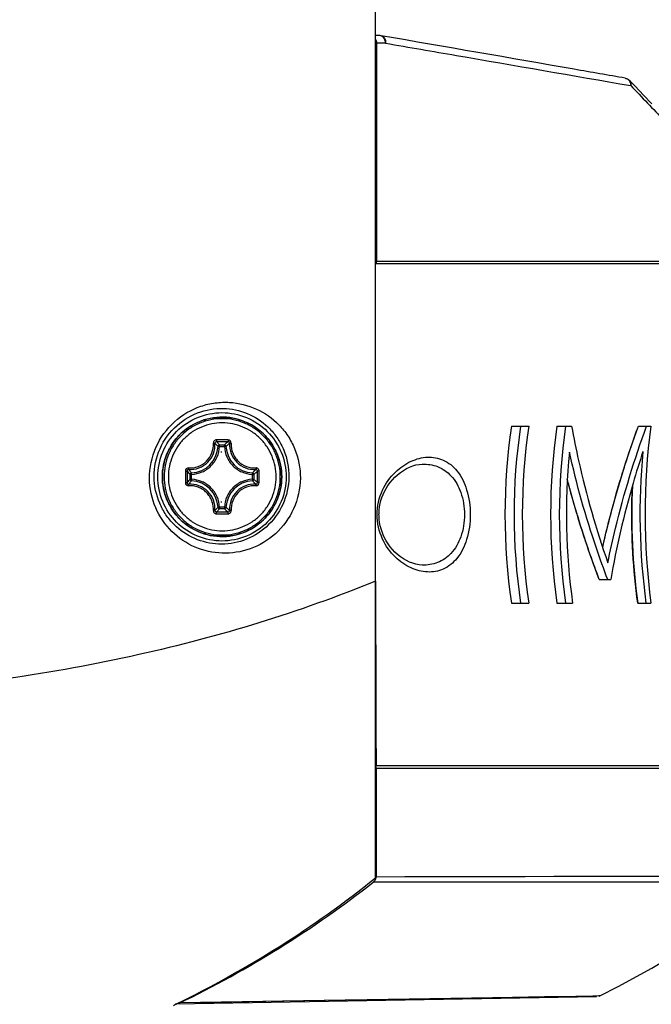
# Model space of a CAD drawing. Header units: millimetres. Extents: x 0 to 420, y 0 to 297.
# Tile 151 of 170: x 320 to 328, y 185 to 198. Entities that reach past the tile are written whole.
import ezdxf

# ---------------------------------------------------------------- set-up
doc = ezdxf.new("R2010")
doc.units = ezdxf.units.MM
doc.header["$LTSCALE"] = 23.1
doc.layers.get('0').update_dxf_attribs({"linetype": 'CONTINUOUS'})
doc.layers.add('03___PRT_ALL_CURVES', color=7, linetype='CONTINUOUS')
doc.layers.add('DIM_PILOTEES', color=7, linetype='CONTINUOUS')
doc.styles.get("Standard").update_dxf_attribs({"font": 'txt', "width": 0.7})
doc.dimstyles.new('DIMSTYLE_6', dxfattribs={"dimtxt": 2.5, "dimasz": 3.5, "dimexe": 2, "dimexo": 0, "dimtad": 1, "dimdec": 1, "dimlfac": 5, "dimdsep": 46, "dimtxsty": 'Standard', "dimblk": '_FILLED', "dimblk1": '_FILLED', "dimblk2": '_FILLED', "dimcen": 0.09, "dimazin": 2, "dimtp": 0.3, "dimtm": 0.3, "dimtfac": 1, "dimtdec": 1, "dimtofl": 0, "dimtmove": 0, "dimatfit": 3, "dimldrblk": '_FILLED', "dimfxl": 0, "dimtolj": 1, "dimarcsym": 0})

# ---------------------------------------------------------------- blocks, each defined once
blk = doc.blocks.new('_FILLED')
at = {"color": 0, "linetype": 'ByBlock'}
blk.add_solid([(0, 0), (-1, 0.1429), (-1, -0.1429)], dxfattribs=at)
blk = doc.blocks.new('*D16')
at = {"layer": 'DIM_PILOTEES', "color": 2, "linetype": 'Continuous'}
for p, q in [((341.468, 224.419), (341.468, 197.213)), ((324.629, 199.213), (333.048, 199.213)), ((341.468, 199.213), (333.048, 199.213)), ((333.048, 199.213), (353.456, 199.213))]:
    blk.add_line(p, q, dxfattribs=at)
at = {"layer": 'DIM_PILOTEES', "color": 2, "linetype": 'Continuous', "xscale": 3.5, "yscale": 3.5, "zscale": 3.5, "rotation": 180}
blk.add_blockref('_FILLED', (324.629, 199.213), dxfattribs=at)
at = {"layer": 'DIM_PILOTEES', "color": 2, "linetype": 'Continuous', "xscale": 3.5, "yscale": 3.5, "zscale": 3.5}
blk.add_blockref('_FILLED', (341.468, 199.213), dxfattribs=at)
at = {"layer": 'DIM_PILOTEES', "color": 2, "linetype": 'Continuous', "insert": (346.134, 202.338), "char_height": 2.5, "width": 10.98214, "attachment_point": 1, "line_spacing_factor": 0.9}
blk.add_mtext('{\\ftxt;\\W0.0001;\\H0.0001;\\~}{\\ftxt;\\W2.9285714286;\\H2.5; }{\\ftxt;\\W0.0001;\\H0.0001;\\~}', dxfattribs=at)

msp = doc.modelspace()

# ---------------------------------------------------------------- linework, layer by layer
at = {"color": 7, "linetype": 'Continuous'}
for p, q in [((324.6287, 186.9065), (324.6287, 228.9542)), ((324.691, 198.0627), (324.6287, 198.0638)), ((324.6465, 195.078), (324.6465, 197.9647)), ((324.7624, 197.9627), (324.6465, 197.9647)), ((327.9395, 197.4993), (327.9398, 197.4993)), ((328.0692, 197.3922), (327.9948, 197.47)), ((328.1815, 197.2745), (328.0692, 197.3922)), ((328.2895, 197.161), (328.1815, 197.2745)), ((324.6369, 195.0418), (324.6287, 195.042)), ((324.6369, 195.0434), (330.0125, 195.0434)), ((324.6465, 195.078), (330.0187, 195.078)), ((326.4316, 192.8924), (326.6613, 192.8924)), ((327.0326, 192.8924), (327.2289, 192.8924)), ((328.1141, 192.8924), (328.2788, 192.8924)), ((322.5623, 192.6214), (322.5426, 192.6224)), ((322.5623, 192.6214), (322.6271, 192.6214)), ((322.5625, 192.6413), (322.6273, 192.6413)), ((322.6271, 192.6214), (322.6472, 192.6224)), ((322.1927, 192.2519), (322.173, 192.2519)), ((322.173, 192.187), (322.173, 192.2519)), ((322.1927, 192.1871), (322.1927, 192.2518)), ((322.9967, 192.2519), (323.0167, 192.2519)), ((322.9967, 192.2518), (322.9967, 192.1871)), ((323.0167, 192.2519), (323.0167, 192.187)), ((322.1927, 192.187), (322.173, 192.187)), ((322.9967, 192.187), (323.0167, 192.187)), ((322.5623, 191.8175), (322.5426, 191.8165)), ((322.6271, 191.8175), (322.5623, 191.8175)), ((322.6273, 191.7976), (322.5625, 191.7976)), ((322.6271, 191.8175), (322.6472, 191.8165)), ((327.5956, 190.8581), (327.747, 190.8581)), ((326.4316, 190.5465), (326.6613, 190.5465)), ((327.0326, 190.5465), (327.2419, 190.5465)), ((328.1046, 190.5465), (328.2801, 190.5465)), ((324.6347, 188.3788), (324.6287, 188.3788)), ((324.6369, 188.3955), (330.0125, 188.3955)), ((324.637, 188.3609), (330.0187, 188.3609)), ((324.637, 188.3609), (324.637, 186.9197)), ((330.0187, 186.9295), (324.637, 186.9197)), ((329.9804, 186.8507), (324.6004, 186.8521)), ((329.0268, 186.8508), (326.954, 186.8511)), ((327.5602, 185.3336), (321.9804, 185.2342)), ((327.5605, 185.3433), (322.0324, 185.2513)), ((325.9267, 185.3152), (324.9742, 185.2993)), ((326.4458, 185.324), (325.9267, 185.3152)), ((326.8702, 185.3312), (326.4458, 185.324)), ((327.3269, 185.3391), (326.8702, 185.3312)), ((327.5103, 185.3424), (327.3269, 185.3391)), ((327.5897, 185.3439), (327.5103, 185.3424)), ((327.5595, 185.3336), (327.5602, 185.3336)), ((327.6032, 185.3442), (327.5872, 185.3438)), ((321.9513, 185.2195), (321.9804, 185.2342)), ((324.9742, 185.2993), (324.2264, 185.2869))]:
    msp.add_line(p, q, dxfattribs=at)
at = {"color": 2, "linetype": 'Continuous'}
for p, q in [((322.5806, 192.5495), (322.5945, 192.5495)), ((322.5806, 191.8895), (322.5945, 191.8895))]:
    msp.add_line(p, q, dxfattribs=at)
at = {"color": 7, "linetype": 'Continuous'}
for points in [[(324.6756, 191.7195), (324.6758, 191.7351), (324.6783, 191.7794), (324.6836, 191.8225), (324.6915, 191.8647), (324.7019, 191.9061), (324.715, 191.9469), (324.7307, 191.9872), (324.7492, 192.027), (324.7705, 192.0665), (324.7949, 192.1053), (324.8225, 192.1437), (324.853, 192.1806), (324.8861, 192.2156), (324.9216, 192.2482), (324.9591, 192.2781), (324.9983, 192.305), (325.0389, 192.3285), (325.0806, 192.3484), (325.123, 192.3646), (325.1657, 192.3766), (325.2084, 192.3845), (325.2482, 192.3878)], [(325.2482, 191.0511), (325.2087, 191.0544), (325.166, 191.0622), (325.1234, 191.0742), (325.081, 191.0903), (325.0394, 191.1101), (324.9989, 191.1336), (324.9597, 191.1603), (324.9223, 191.1901), (324.8868, 191.2226), (324.8537, 191.2575), (324.8232, 191.2943), (324.7956, 191.3325), (324.7712, 191.3712), (324.7499, 191.4105), (324.7314, 191.4501), (324.7156, 191.4902), (324.7025, 191.5309), (324.6919, 191.5721), (324.6839, 191.6142), (324.6785, 191.6572), (324.6759, 191.7014), (324.6756, 191.7195)], [(325.4126, 186.9213), (325.02, 186.9205), (324.637, 186.9197)], [(327.3565, 186.9249), (326.9937, 186.9243), (326.611, 186.9236), (325.4126, 186.9213)], [(329.9224, 186.9293), (328.8383, 186.9275), (328.5877, 186.9271), (327.3565, 186.9249)], [(326.954, 186.8511), (325.3742, 186.8517), (324.9825, 186.8519), (324.6004, 186.8521)], [(327.6032, 185.3442), (327.8432, 185.4673), (328.2922, 185.7139), (328.7337, 185.9778), (329.1672, 186.259), (329.5921, 186.5572), (329.9804, 186.8507)], [(327.5873, 185.3379), (327.5954, 185.3407), (327.6032, 185.3442)], [(324.2264, 185.2869), (323.397, 185.2733), (322.9562, 185.2662), (322.5011, 185.2588), (322.0324, 185.2513)]]:
    msp.add_lwpolyline(points, dxfattribs=at)
for centre, radius, start, end in [((324.6892, 197.9626), 0.1001, 80.26735, 88.99358), ((327.9125, 197.4071), 0.0995, 20.71999, 28.62995), ((322.5955, 192.2195), 0.7904, 66.74844, 117.29109), ((322.5955, 192.2195), 0.7905, 117.2917, 242.70811), ((334.3667, 191.7195), 8.0213, 171.59139, 188.40864), ((334.4212, 191.7195), 7.956, 171.52182, 188.47821), ((334.5854, 191.7195), 8.0105, 171.57995, 188.42008), ((335.2763, 191.7195), 8.3267, 171.90193, 188.0981), ((335.3193, 191.7195), 8.2544, 171.83048, 188.16955), ((337.0257, 191.7243), 8.8245, 172.39353, 187.67045), ((322.1749, 192.6394), 0.3681, 272.66162, 357.34056), ((322.5981, 169.8696), 22.8393, 89.99856, 90.19164), ((322.5985, 170.0346), 22.6503, 90.00001, 90.19313), ((322.5985, 170.0536), 22.6313, 89.80679, 90.00001), ((322.5992, 169.8888), 22.8201, 89.80829, 90.00148), ((323.4481, 191.7903), 1.1824, 130.84429, 133.96348), ((323.0149, 192.6394), 0.3681, 182.65943, 267.33838), ((335.4569, 191.7192), 8.2983, 174.2737, 188.12457), ((336.927, 191.7253), 8.7927, 174.59248, 187.70473), ((347.0098, 192.2203), 24.9005, 179.82488, 180.17909), ((346.8268, 192.2195), 24.6938, 179.82294, 180.17716), ((322.8981, 192.9488), 1.0057, 220.48988, 223.86705), ((302.1563, 192.2195), 20.9075, 359.79075, 0.20913), ((302.0055, 192.2202), 21.0825, 359.78886, 0.20721), ((322.8981, 191.4901), 1.0058, 136.13297, 139.50999), ((322.1749, 191.7995), 0.3681, 2.65939, 87.33838), ((323.0149, 191.7995), 0.3681, 92.66157, 177.34061), ((336.9222, 191.7264), 8.8961, 177.56633, 187.62167), ((322.5981, 214.5693), 22.8392, 269.80837, 270.00145), ((322.5985, 214.4044), 22.6503, 269.80687, 269.99998), ((322.5985, 214.3853), 22.6313, 269.99999, 270.19321), ((322.5992, 214.5502), 22.8201, 269.99854, 270.19172), ((323.448, 192.6485), 1.1823, 226.0363, 229.15587), ((322.5955, 192.2194), 0.7904, 242.70873, 293.25136), ((1030.8125, 191.6594), 706.1831, 180.0666548, 180.2648185), ((324.5637, 188.3608), 0.0733, 0.07951, 14.22844), ((315.8377, 197.8902), 14.0685, 295.89012, 308.67261), ((324.5648, 186.9198), 0.0722, 352.90588, 359.97472), ((315.9342, 197.8942), 14.0368, 295.75021, 308.12584)]:
    msp.add_arc(centre, radius, start, end, dxfattribs=at)
for points in [[(324.6465, 197.9647), (324.6465, 197.982), (324.6393, 197.9998), (324.6287, 198.0135)], [(327.9398, 197.4993), (327.9603, 197.4957), (327.9804, 197.485), (327.9948, 197.47)], [(328.0056, 197.4423), (328.0106, 197.4292), (328.0128, 197.4148), (328.0124, 197.4008)], [(324.6369, 195.0418), (324.6427, 195.0529), (324.6465, 195.0655), (324.6465, 195.078)], [(324.6347, 188.3788), (324.6362, 188.3842), (324.6369, 188.3899), (324.6369, 188.3955)], [(324.6004, 186.8521), (324.6062, 186.8567), (324.6117, 186.8619), (324.6166, 186.8676)], [(324.6166, 186.8676), (324.6269, 186.8797), (324.6345, 186.8951), (324.6364, 186.9108)], [(321.9861, 185.2367), (322.002, 185.2394), (322.0178, 185.2443), (322.0324, 185.2513)]]:
    msp.add_open_spline(points, degree=3, dxfattribs=at)
for points, knots in [([(324.7419, 198.033), (324.7357, 198.0416), (324.7209, 198.0563), (324.7006, 198.0625), (324.691, 198.0627)], [0, 0, 0, 0, 0.5252169, 1, 1, 1, 1]), ([(327.9395, 197.4993), (327.7135, 197.5388), (326.6359, 197.7267), (325.558, 197.9137), (324.7062, 198.0613)], [0, 0, 0, 0, 0.2096872, 1, 1, 1, 1]), ([(324.7062, 198.0613), (324.724, 198.0582), (324.7591, 198.0277), (324.7642, 197.985), (324.7624, 197.9627)], [0, 0, 0, 0, 0.4471845, 1, 1, 1, 1]), ([(324.7624, 197.9627), (324.7625, 197.9692), (324.761, 197.9937), (324.7525, 198.0182), (324.7419, 198.033)], [0, 0, 0, 0, 0.2625509, 1, 1, 1, 1]), ([(324.7624, 197.9627), (325.0754, 197.9088), (326.1588, 197.7219), (327.2421, 197.5346), (328.0124, 197.4008)], [0, 0, 0, 0, 0.2888773, 1, 1, 1, 1]), ([(327.9398, 197.4993), (327.9522, 197.4971), (327.9766, 197.4865), (327.9936, 197.4662), (327.9999, 197.4548)], [0, 0, 0, 0, 0.4909904, 1, 1, 1, 1]), ([(327.9948, 197.4699), (328.003, 197.4614), (328.0151, 197.4386), (328.0149, 197.4132), (328.0124, 197.4008)], [0, 0, 0, 0, 0.4817323, 1, 1, 1, 1]), ([(328.0124, 197.4008), (328.1602, 197.2471), (328.4403, 196.9545), (328.8344, 196.5387), (329.1776, 196.1728), (329.4296, 195.9012), (329.6026, 195.7128), (329.71, 195.595), (329.8018, 195.4933), (329.8775, 195.4085), (329.9367, 195.3409), (329.9758, 195.2953), (329.9982, 195.2676), (330.0092, 195.2537), (330.0153, 195.2443), (330.0187, 195.2394), (330.0187, 195.2376)], [0, 0, 0, 0, 0.2167856, 0.4116726, 0.5824124, 0.7267202, 0.7882664, 0.8423909, 0.8888553, 0.9274454, 0.9579754, 0.9802952, 0.9883421, 0.9943017, 0.9981755, 1, 1, 1, 1]), ([(321.6345, 192.1994), (321.6336, 192.339), (321.6924, 192.6225), (321.9428, 192.9678), (322.2451, 193.1446), (322.5027, 193.2045), (322.7543, 193.214), (323.0597, 193.1387), (323.316, 192.9583), (323.4724, 192.7648), (323.5955, 192.5349), (323.6345, 192.3341), (323.6332, 192.2006)], [0, 0, 0, 0, 0.1334317, 0.2673646, 0.3963234, 0.4584051, 0.518815, 0.635754, 0.7518379, 0.8113165, 0.8723753, 1, 1, 1, 1]), ([(321.6958, 192.2195), (321.695, 192.3463), (321.7484, 192.6041), (321.9769, 192.9164), (322.3003, 193.1022), (322.6497, 193.1451), (322.9755, 193.0602), (323.2008, 192.8984), (323.3385, 192.7258), (323.4477, 192.5197), (323.4823, 192.3396), (323.481, 192.2195)], [0, 0, 0, 0, 0.1353289, 0.2712329, 0.4008831, 0.5220783, 0.6375643, 0.752167, 0.8110838, 0.8718305, 1, 1, 1, 1]), ([(321.7446, 192.2195), (321.7446, 192.33), (321.7888, 192.5535), (321.9779, 192.836), (322.2608, 193.0252), (322.5945, 193.0916), (322.9283, 193.0252), (323.2112, 192.836), (323.4003, 192.5535), (323.4445, 192.33), (323.4445, 192.2195)], [0, 0, 0, 0, 0.1250015, 0.2500031, 0.3750022, 0.5, 0.6249978, 0.7499969, 0.8749985, 1, 1, 1, 1]), ([(322.5954, 191.4286), (322.5437, 191.4286), (322.4401, 191.4388), (322.2908, 191.4841), (322.1532, 191.5576), (322.0326, 191.6566), (321.9336, 191.7772), (321.8601, 191.9148), (321.8148, 192.0642), (321.7995, 192.2195), (321.8148, 192.3747), (321.8601, 192.5241), (321.9336, 192.6617), (322.0326, 192.7823), (322.1532, 192.8813), (322.2908, 192.9548), (322.4401, 193.0001), (322.5437, 193.0103), (322.5954, 193.0103)], [0, 0, 0, 0, 0.0625008, 0.1249982, 0.1874979, 0.2499977, 0.3124979, 0.3749984, 0.4374991, 0.5, 0.5625009, 0.6250016, 0.6875021, 0.7500023, 0.8125021, 0.8750018, 0.9374992, 1, 1, 1, 1]), ([(322.5954, 193.0103), (322.6471, 193.0103), (322.7507, 193.0001), (322.9, 192.9548), (323.0376, 192.8813), (323.1582, 192.7823), (323.2572, 192.6617), (323.3308, 192.5241), (323.3761, 192.3747), (323.3914, 192.2195), (323.3761, 192.0642), (323.3308, 191.9148), (323.2572, 191.7772), (323.1582, 191.6566), (323.0376, 191.5576), (322.9, 191.4841), (322.7507, 191.4388), (322.6471, 191.4286), (322.5954, 191.4286)], [0, 0, 0, 0, 0.0625008, 0.1249982, 0.1874979, 0.2499977, 0.3124979, 0.3749984, 0.4374991, 0.5, 0.5625009, 0.6250016, 0.6875021, 0.7500023, 0.8125021, 0.8750018, 0.9374992, 1, 1, 1, 1]), ([(322.5975, 192.9895), (322.5472, 192.9895), (322.4463, 192.9796), (322.301, 192.9355), (322.167, 192.8639), (322.0496, 192.7676), (321.9532, 192.6501), (321.8815, 192.5161), (321.8374, 192.3707), (321.8225, 192.2195), (321.8374, 192.0682), (321.8815, 191.9228), (321.9532, 191.7888), (322.0496, 191.6713), (322.167, 191.575), (322.301, 191.5034), (322.4463, 191.4593), (322.5472, 191.4494), (322.5975, 191.4494)], [0, 0, 0, 0, 0.062473, 0.1249552, 0.1874497, 0.2499547, 0.3124649, 0.3749759, 0.4374871, 0.4999984, 0.5625098, 0.6250212, 0.6875323, 0.7500425, 0.8125483, 0.8750437, 0.9375266, 1, 1, 1, 1]), ([(322.5981, 192.9337), (322.5515, 192.9337), (322.4579, 192.9245), (322.3232, 192.8836), (322.1989, 192.8172), (322.0899, 192.7278), (322.0005, 192.6189), (321.9341, 192.4946), (321.8932, 192.3597), (321.8794, 192.2195), (321.8932, 192.0792), (321.9341, 191.9443), (322.0005, 191.82), (322.0899, 191.7111), (322.1989, 191.6217), (322.3232, 191.5553), (322.4579, 191.5144), (322.5515, 191.5052), (322.5981, 191.5052)], [0, 0, 0, 0, 0.062473, 0.1249552, 0.1874497, 0.2499547, 0.3124649, 0.3749759, 0.4374871, 0.4999984, 0.5625098, 0.6250212, 0.6875323, 0.7500425, 0.8125483, 0.8750437, 0.9375266, 1, 1, 1, 1]), ([(322.5975, 191.4494), (322.6478, 191.4494), (322.7487, 191.4593), (322.894, 191.5034), (323.028, 191.575), (323.1455, 191.6713), (323.2419, 191.7888), (323.3135, 191.9228), (323.3577, 192.0682), (323.3726, 192.2194), (323.3577, 192.3707), (323.3135, 192.5161), (323.2419, 192.6501), (323.1455, 192.7676), (323.028, 192.8639), (322.894, 192.9355), (322.7487, 192.9796), (322.6478, 192.9895), (322.5975, 192.9895)], [0, 0, 0, 0, 0.062473, 0.1249552, 0.1874497, 0.2499547, 0.3124649, 0.3749759, 0.4374871, 0.4999984, 0.5625098, 0.6250212, 0.6875323, 0.7500425, 0.8125483, 0.8750437, 0.9375266, 1, 1, 1, 1]), ([(322.5981, 191.5052), (322.6448, 191.5052), (322.7383, 191.5144), (322.8731, 191.5553), (322.9974, 191.6217), (323.1063, 191.7111), (323.1957, 191.82), (323.2622, 191.9443), (323.3031, 192.0792), (323.3169, 192.2194), (323.3031, 192.3597), (323.2622, 192.4946), (323.1957, 192.6189), (323.1063, 192.7278), (322.9974, 192.8172), (322.8731, 192.8836), (322.7383, 192.9245), (322.6448, 192.9337), (322.5981, 192.9337)], [0, 0, 0, 0, 0.062473, 0.1249552, 0.1874497, 0.2499547, 0.3124649, 0.3749759, 0.4374871, 0.4999984, 0.5625098, 0.6250212, 0.6875323, 0.7500425, 0.8125483, 0.8750437, 0.9375266, 1, 1, 1, 1]), ([(322.9075, 191.4932), (322.9778, 191.5233), (323.1103, 191.6048), (323.265, 191.7784), (323.3635, 191.9892), (323.3972, 192.2194), (323.3635, 192.4497), (323.265, 192.6605), (323.1103, 192.8341), (322.9778, 192.9156), (322.9075, 192.9457)], [0, 0, 0, 0, 0.1249983, 0.2499978, 0.3749985, 0.5, 0.6250015, 0.7500022, 0.8750017, 1, 1, 1, 1]), ([(327.2289, 192.8924), (327.256, 192.7389), (327.3787, 192.1254), (327.5536, 191.5227), (327.7086, 191.0794)], [0, 0, 0, 0, 0.2492275, 1, 1, 1, 1]), ([(327.6401, 191.2822), (327.6702, 191.4184), (327.801, 191.9628), (327.9694, 192.4979), (328.1141, 192.8924)], [0, 0, 0, 0, 0.2492696, 1, 1, 1, 1]), ([(327.7086, 191.0794), (327.7392, 191.233), (327.8753, 191.8468), (328.0607, 192.4493), (328.223, 192.8924)], [0, 0, 0, 0, 0.2491994, 1, 1, 1, 1]), ([(322.1516, 192.3372), (322.1949, 192.3348), (322.2839, 192.3483), (322.3968, 192.4214), (322.4699, 192.5342), (322.4834, 192.6231), (322.481, 192.6663)], [0, 0, 0, 0, 0.2491277, 0.5003502, 0.7513575, 1, 1, 1, 1]), ([(322.154, 192.3164), (322.1997, 192.3138), (322.2937, 192.3281), (322.413, 192.4053), (322.4901, 192.5245), (322.5043, 192.6184), (322.5016, 192.664)], [0, 0, 0, 0, 0.2492518, 0.5003344, 0.7512094, 1, 1, 1, 1]), ([(322.1927, 192.2518), (322.2402, 192.2541), (322.3352, 192.2764), (322.4554, 192.3588), (322.5378, 192.479), (322.5601, 192.574), (322.5623, 192.6214)], [0, 0, 0, 0, 0.2499954, 0.4999939, 0.749996, 1, 1, 1, 1]), ([(322.5217, 192.7087), (322.5162, 192.7087), (322.5051, 192.7064), (322.4913, 192.6968), (322.4823, 192.6827), (322.4806, 192.6716), (322.481, 192.6663)], [0, 0, 0, 0, 0.2522505, 0.5033069, 0.7524521, 1, 1, 1, 1]), ([(322.481, 192.6663), (322.4834, 192.6664), (322.488, 192.6665), (322.4943, 192.6663), (322.4986, 192.6656), (322.5012, 192.6648), (322.5016, 192.664)], [0, 0, 0, 0, 0.3502825, 0.6572996, 0.8813197, 1, 1, 1, 1]), ([(322.5222, 192.6847), (322.5168, 192.6848), (322.5057, 192.6805), (322.5014, 192.6693), (322.5016, 192.664)], [0, 0, 0, 0, 0.5062688, 1, 1, 1, 1]), ([(322.5426, 192.6224), (322.5394, 192.6259), (322.5261, 192.6401), (322.5123, 192.6539), (322.5016, 192.664)], [0, 0, 0, 0, 0.2451774, 1, 1, 1, 1]), ([(322.5217, 192.7087), (322.5217, 192.7059), (322.5217, 192.7007), (322.5217, 192.6935), (322.522, 192.6883), (322.522, 192.6856), (322.5222, 192.6847)], [0, 0, 0, 0, 0.3460466, 0.6617227, 0.8929476, 1, 1, 1, 1]), ([(322.5625, 192.6413), (322.5593, 192.645), (322.5462, 192.6598), (322.5327, 192.6742), (322.5221, 192.6847)], [0, 0, 0, 0, 0.2446531, 1, 1, 1, 1]), ([(322.5625, 192.6413), (322.5575, 192.6413), (322.5474, 192.6372), (322.5429, 192.6273), (322.5426, 192.6224)], [0, 0, 0, 0, 0.5001369, 1, 1, 1, 1]), ([(322.5623, 192.6214), (322.5623, 192.6259), (322.5624, 192.6325), (322.5623, 192.6392), (322.5625, 192.6413)], [0, 0, 0, 0, 0.6727853, 1, 1, 1, 1]), ([(322.6271, 192.6214), (322.6271, 192.6259), (322.6273, 192.6325), (322.6271, 192.6392), (322.6273, 192.6413)], [0, 0, 0, 0, 0.6727853, 1, 1, 1, 1]), ([(322.6271, 192.6214), (322.6293, 192.574), (322.6516, 192.479), (322.7341, 192.3588), (322.8542, 192.2764), (322.9492, 192.2541), (322.9967, 192.2518)], [0, 0, 0, 0, 0.250004, 0.500006, 0.7500045, 1, 1, 1, 1]), ([(322.6472, 192.6224), (322.6469, 192.6273), (322.6423, 192.6372), (322.6322, 192.6413), (322.6273, 192.6413)], [0, 0, 0, 0, 0.5001755, 1, 1, 1, 1]), ([(322.6472, 192.6224), (322.651, 192.6259), (322.6668, 192.6401), (322.683, 192.6539), (322.6955, 192.664)], [0, 0, 0, 0, 0.245116, 1, 1, 1, 1]), ([(322.6756, 192.7087), (322.6756, 192.7059), (322.6756, 192.7007), (322.6755, 192.6935), (322.6751, 192.6883), (322.6751, 192.6855), (322.6748, 192.6847)], [0, 0, 0, 0, 0.3457689, 0.6612354, 0.8924499, 1, 1, 1, 1]), ([(322.6955, 192.664), (322.6957, 192.6693), (322.6913, 192.6805), (322.6802, 192.6848), (322.6748, 192.6847)], [0, 0, 0, 0, 0.4935656, 1, 1, 1, 1]), ([(322.7164, 192.6666), (322.717, 192.6771), (322.7084, 192.6996), (322.6863, 192.7087), (322.6756, 192.7087)], [0, 0, 0, 0, 0.496526, 1, 1, 1, 1]), ([(322.6955, 192.664), (322.6929, 192.6184), (322.7074, 192.5245), (322.7846, 192.4053), (322.9037, 192.3281), (322.9975, 192.3138), (323.0431, 192.3164)], [0, 0, 0, 0, 0.249101, 0.5002586, 0.7512593, 1, 1, 1, 1]), ([(322.7164, 192.6663), (322.714, 192.6664), (322.7093, 192.6665), (322.703, 192.6663), (322.6986, 192.6656), (322.696, 192.6648), (322.6955, 192.664)], [0, 0, 0, 0, 0.3464332, 0.6523019, 0.8779002, 1, 1, 1, 1]), ([(322.7164, 192.6666), (322.7153, 192.6449), (322.7174, 192.6011), (322.7342, 192.5373), (322.7641, 192.4782), (322.8195, 192.4096), (322.9137, 192.3483), (323.0025, 192.3348), (323.0456, 192.3372)], [0, 0, 0, 0, 0.1244208, 0.2496404, 0.3754855, 0.5016542, 0.7521002, 1, 1, 1, 1]), ([(324.6505, 191.7195), (324.6505, 191.8303), (324.6987, 192.0414), (324.873, 192.2841), (325.0868, 192.4343), (325.3138, 192.4957), (325.541, 192.4563), (325.7346, 192.2969), (325.8576, 192.0367), (325.8849, 191.8305), (325.8849, 191.7195)], [0, 0, 0, 0, 0.1541395, 0.2897368, 0.4069664, 0.5107558, 0.6088814, 0.7153009, 0.8455864, 1, 1, 1, 1]), ([(327.7073, 190.8581), (327.6551, 190.9962), (327.456, 191.5497), (327.2946, 192.117), (327.2, 192.5472)], [0, 0, 0, 0, 0.2510232, 1, 1, 1, 1]), ([(328.1733, 192.5539), (328.1276, 192.4149), (327.9548, 191.858), (327.821, 191.2887), (327.747, 190.8581)], [0, 0, 0, 0, 0.2508981, 1, 1, 1, 1]), ([(325.2482, 192.3878), (325.3167, 192.3902), (325.4604, 192.3691), (325.652, 192.2356), (325.7797, 192.0051), (325.8079, 191.819), (325.8079, 191.7195)], [0, 0, 0, 0, 0.2109362, 0.4324443, 0.6936, 1, 1, 1, 1]), ([(323.481, 192.2195), (323.4797, 192.0944), (323.424, 191.8432), (323.201, 191.5411), (322.8908, 191.3586), (322.5509, 191.3087), (322.2235, 191.3841), (321.9911, 191.5423), (321.8475, 191.7152), (321.7342, 191.9206), (321.6966, 192.1), (321.6958, 192.2195)], [0, 0, 0, 0, 0.1349093, 0.2682164, 0.3938385, 0.5131726, 0.6300522, 0.7481763, 0.8089739, 0.8711976, 1, 1, 1, 1]), ([(323.4445, 192.2195), (323.4445, 192.1089), (323.4003, 191.8854), (323.2112, 191.6029), (322.9283, 191.4137), (322.5945, 191.3473), (322.2608, 191.4137), (321.9779, 191.6029), (321.7888, 191.8854), (321.7446, 192.1089), (321.7446, 192.2195)], [0, 0, 0, 0, 0.1250015, 0.2500031, 0.3750022, 0.5, 0.6249978, 0.7499969, 0.8749985, 1, 1, 1, 1]), ([(322.1516, 192.3372), (322.1411, 192.3378), (322.1185, 192.3293), (322.1094, 192.3071), (322.1094, 192.2964)], [0, 0, 0, 0, 0.4967359, 1, 1, 1, 1]), ([(322.1094, 192.2964), (322.1122, 192.2965), (322.1174, 192.2964), (322.1246, 192.2964), (322.1297, 192.296), (322.1324, 192.2961), (322.1332, 192.2958)], [0, 0, 0, 0, 0.3480992, 0.6644427, 0.8948844, 1, 1, 1, 1]), ([(322.154, 192.3164), (322.1487, 192.3166), (322.1375, 192.3123), (322.1332, 192.3011), (322.1332, 192.2958)], [0, 0, 0, 0, 0.4940675, 1, 1, 1, 1]), ([(322.1519, 192.3372), (322.1517, 192.3347), (322.1516, 192.3301), (322.1518, 192.3238), (322.1525, 192.3195), (322.1533, 192.3168), (322.154, 192.3164)], [0, 0, 0, 0, 0.3490047, 0.6559356, 0.8807549, 1, 1, 1, 1]), ([(322.192, 192.2717), (322.1888, 192.2753), (322.1757, 192.2898), (322.1632, 192.3048), (322.154, 192.3164)], [0, 0, 0, 0, 0.2446415, 1, 1, 1, 1]), ([(322.192, 192.2717), (322.1871, 192.2715), (322.1771, 192.2669), (322.1731, 192.2568), (322.173, 192.2519)], [0, 0, 0, 0, 0.5001426, 1, 1, 1, 1]), ([(322.1927, 192.2519), (322.1925, 192.2563), (322.1924, 192.2629), (322.1919, 192.2696), (322.192, 192.2717)], [0, 0, 0, 0, 0.6729481, 1, 1, 1, 1]), ([(322.9967, 192.2519), (322.9969, 192.2563), (322.9973, 192.2629), (322.9975, 192.2696), (322.9978, 192.2717)], [0, 0, 0, 0, 0.672622, 1, 1, 1, 1]), ([(322.9978, 192.2717), (323.0016, 192.2753), (323.0171, 192.2898), (323.0321, 192.3048), (323.0431, 192.3164)], [0, 0, 0, 0, 0.2455694, 1, 1, 1, 1]), ([(323.0167, 192.2519), (323.0167, 192.2568), (323.0126, 192.2669), (323.0027, 192.2715), (322.9978, 192.2717)], [0, 0, 0, 0, 0.5001428, 1, 1, 1, 1]), ([(323.0167, 192.2519), (323.0207, 192.2553), (323.0367, 192.2696), (323.0523, 192.2844), (323.0637, 192.2958)], [0, 0, 0, 0, 0.2450657, 1, 1, 1, 1]), ([(323.0455, 192.3372), (323.0456, 192.3347), (323.0458, 192.3301), (323.0455, 192.3238), (323.0447, 192.3194), (323.0438, 192.3168), (323.0431, 192.3164)], [0, 0, 0, 0, 0.3476114, 0.6535206, 0.8783486, 1, 1, 1, 1]), ([(323.0637, 192.2958), (323.0638, 192.3011), (323.0595, 192.3122), (323.0483, 192.3166), (323.0431, 192.3164)], [0, 0, 0, 0, 0.5068009, 1, 1, 1, 1]), ([(323.0879, 192.2964), (323.0879, 192.3019), (323.0856, 192.313), (323.0761, 192.3268), (323.062, 192.3357), (323.051, 192.3375), (323.0456, 192.3372)], [0, 0, 0, 0, 0.2523683, 0.5035698, 0.7527192, 1, 1, 1, 1]), ([(323.0879, 192.2964), (323.0851, 192.2964), (323.0798, 192.2964), (323.0726, 192.2963), (323.0674, 192.296), (323.0646, 192.296), (323.0637, 192.2958)], [0, 0, 0, 0, 0.343755, 0.6585792, 0.8905697, 1, 1, 1, 1]), ([(323.6332, 192.2006), (323.6319, 192.0628), (323.5709, 191.7856), (323.3252, 191.4501), (322.9804, 191.2443), (322.5988, 191.1852), (322.2289, 191.2676), (321.912, 191.4804), (321.6901, 191.8041), (321.6353, 192.0667), (321.6345, 192.1994)], [0, 0, 0, 0, 0.1332092, 0.2651985, 0.3909693, 0.5114057, 0.6296452, 0.7488772, 0.8717783, 1, 1, 1, 1]), ([(322.1094, 192.1425), (322.1122, 192.1425), (322.1174, 192.1425), (322.1246, 192.1425), (322.1297, 192.1429), (322.1324, 192.1429), (322.1332, 192.1431)], [0, 0, 0, 0, 0.3481218, 0.6644811, 0.8949194, 1, 1, 1, 1]), ([(322.1094, 192.1425), (322.1094, 192.1318), (322.1185, 192.1096), (322.1411, 192.1011), (322.1516, 192.1017)], [0, 0, 0, 0, 0.5032368, 1, 1, 1, 1]), ([(322.1332, 192.1431), (322.1332, 192.1378), (322.1375, 192.1266), (322.1487, 192.1223), (322.154, 192.1225)], [0, 0, 0, 0, 0.5059315, 1, 1, 1, 1]), ([(322.481, 191.7725), (322.4822, 191.7941), (322.4802, 191.838), (322.4635, 191.9017), (322.4336, 191.9608), (322.3919, 192.0125), (322.3402, 192.0542), (322.281, 192.0841), (322.2172, 192.1009), (322.1733, 192.1029), (322.1516, 192.1017)], [0, 0, 0, 0, 0.1239809, 0.248704, 0.374043, 0.4997455, 0.6254877, 0.7509399, 0.8758294, 1, 1, 1, 1]), ([(322.1519, 192.1017), (322.1517, 192.1042), (322.1516, 192.1088), (322.1518, 192.1151), (322.1525, 192.1195), (322.1533, 192.1221), (322.154, 192.1225)], [0, 0, 0, 0, 0.3489447, 0.6558421, 0.8806746, 1, 1, 1, 1]), ([(322.192, 192.1672), (322.1888, 192.1636), (322.1757, 192.1491), (322.1632, 192.1341), (322.154, 192.1225)], [0, 0, 0, 0, 0.2446423, 1, 1, 1, 1]), ([(322.5016, 191.7749), (322.5043, 191.8205), (322.4901, 191.9144), (322.4129, 192.0336), (322.2937, 192.1108), (322.1997, 192.1251), (322.154, 192.1225)], [0, 0, 0, 0, 0.2488634, 0.4997552, 0.7507945, 1, 1, 1, 1]), ([(322.173, 192.187), (322.1731, 192.1821), (322.1771, 192.172), (322.1871, 192.1675), (322.192, 192.1672)], [0, 0, 0, 0, 0.4998574, 1, 1, 1, 1]), ([(322.1927, 192.187), (322.1925, 192.1826), (322.1924, 192.176), (322.1919, 192.1693), (322.192, 192.1672)], [0, 0, 0, 0, 0.6729481, 1, 1, 1, 1]), ([(322.5623, 191.8175), (322.5601, 191.8649), (322.5378, 191.9599), (322.4554, 192.0801), (322.3352, 192.1625), (322.2402, 192.1848), (322.1927, 192.1871)], [0, 0, 0, 0, 0.2500039, 0.5000059, 0.7500045, 1, 1, 1, 1]), ([(322.9967, 192.1871), (322.9492, 192.1848), (322.8542, 192.1625), (322.7341, 192.0801), (322.6516, 191.9599), (322.6293, 191.8649), (322.6271, 191.8175)], [0, 0, 0, 0, 0.2499954, 0.499994, 0.749996, 1, 1, 1, 1]), ([(323.0431, 192.1225), (322.9975, 192.1251), (322.9036, 192.1108), (322.7846, 192.0335), (322.7074, 191.9144), (322.6929, 191.8205), (322.6955, 191.7749)], [0, 0, 0, 0, 0.2487855, 0.4998297, 0.7509704, 1, 1, 1, 1]), ([(323.0458, 192.1017), (323.0026, 192.1041), (322.9138, 192.0906), (322.801, 192.0175), (322.7278, 191.9047), (322.7141, 191.8158), (322.7164, 191.7726)], [0, 0, 0, 0, 0.2486305, 0.4998114, 0.7511022, 1, 1, 1, 1]), ([(322.9967, 192.187), (322.9969, 192.1826), (322.9973, 192.176), (322.9975, 192.1693), (322.9978, 192.1672)], [0, 0, 0, 0, 0.6726666, 1, 1, 1, 1]), ([(322.9978, 192.1672), (323.0027, 192.1675), (323.0126, 192.172), (323.0167, 192.1821), (323.0167, 192.187)], [0, 0, 0, 0, 0.4998443, 1, 1, 1, 1]), ([(322.9978, 192.1672), (323.0016, 192.1636), (323.0171, 192.1491), (323.0321, 192.1341), (323.0431, 192.1225)], [0, 0, 0, 0, 0.2455663, 1, 1, 1, 1]), ([(323.0167, 192.187), (323.0207, 192.1836), (323.0367, 192.1693), (323.0523, 192.1545), (323.0637, 192.1431)], [0, 0, 0, 0, 0.2450646, 1, 1, 1, 1]), ([(323.0431, 192.1225), (323.0483, 192.1223), (323.0595, 192.1267), (323.0638, 192.1378), (323.0637, 192.1431)], [0, 0, 0, 0, 0.4931982, 1, 1, 1, 1]), ([(323.0455, 192.1017), (323.0456, 192.1042), (323.0458, 192.1088), (323.0455, 192.1151), (323.0447, 192.1195), (323.0438, 192.1221), (323.0431, 192.1225)], [0, 0, 0, 0, 0.3476752, 0.6536194, 0.8784331, 1, 1, 1, 1]), ([(323.0458, 192.1017), (323.0563, 192.1011), (323.0788, 192.1097), (323.0878, 192.1318), (323.0879, 192.1425)], [0, 0, 0, 0, 0.4961434, 1, 1, 1, 1]), ([(323.0879, 192.1425), (323.0851, 192.1424), (323.0798, 192.1425), (323.0726, 192.1425), (323.0674, 192.1429), (323.0646, 192.1429), (323.0637, 192.1431)], [0, 0, 0, 0, 0.3437344, 0.6585438, 0.8905374, 1, 1, 1, 1]), ([(327.5956, 190.8581), (327.5543, 190.9672), (327.3949, 191.404), (327.2586, 191.8493), (327.1716, 192.1866)], [0, 0, 0, 0, 0.2507939, 1, 1, 1, 1]), ([(322.481, 191.7725), (322.4806, 191.7671), (322.4824, 191.7561), (322.4913, 191.742), (322.5051, 191.7325), (322.5162, 191.7302), (322.5217, 191.7302)], [0, 0, 0, 0, 0.2475317, 0.4966951, 0.7477625, 1, 1, 1, 1]), ([(322.481, 191.7726), (322.4834, 191.7725), (322.488, 191.7724), (322.4943, 191.7726), (322.4986, 191.7733), (322.5012, 191.7741), (322.5016, 191.7749)], [0, 0, 0, 0, 0.3502888, 0.6573176, 0.8813267, 1, 1, 1, 1]), ([(322.5016, 191.7749), (322.5014, 191.7696), (322.5057, 191.7584), (322.5168, 191.7541), (322.5222, 191.7542)], [0, 0, 0, 0, 0.4937302, 1, 1, 1, 1]), ([(322.5426, 191.8165), (322.5394, 191.813), (322.5261, 191.7988), (322.5123, 191.785), (322.5016, 191.7749)], [0, 0, 0, 0, 0.245174, 1, 1, 1, 1]), ([(322.5217, 191.7302), (322.5217, 191.733), (322.5217, 191.7382), (322.5217, 191.7454), (322.522, 191.7506), (322.522, 191.7533), (322.5222, 191.7542)], [0, 0, 0, 0, 0.3460467, 0.6617227, 0.8929476, 1, 1, 1, 1]), ([(322.5625, 191.7976), (322.5593, 191.7939), (322.5462, 191.7791), (322.5327, 191.7647), (322.5221, 191.7542)], [0, 0, 0, 0, 0.244652, 1, 1, 1, 1]), ([(322.5426, 191.8165), (322.5429, 191.8116), (322.5474, 191.8017), (322.5575, 191.7976), (322.5625, 191.7976)], [0, 0, 0, 0, 0.4998503, 1, 1, 1, 1]), ([(322.5623, 191.8175), (322.5623, 191.813), (322.5624, 191.8064), (322.5623, 191.7997), (322.5625, 191.7976)], [0, 0, 0, 0, 0.6728072, 1, 1, 1, 1]), ([(322.6271, 191.8175), (322.6271, 191.813), (322.6273, 191.8064), (322.6271, 191.7997), (322.6273, 191.7976)], [0, 0, 0, 0, 0.6727853, 1, 1, 1, 1]), ([(322.6273, 191.7976), (322.6322, 191.7976), (322.6423, 191.8017), (322.6469, 191.8116), (322.6472, 191.8165)], [0, 0, 0, 0, 0.4998245, 1, 1, 1, 1]), ([(322.6472, 191.8165), (322.651, 191.813), (322.6668, 191.7988), (322.683, 191.785), (322.6955, 191.7749)], [0, 0, 0, 0, 0.2451148, 1, 1, 1, 1]), ([(322.6748, 191.7542), (322.6802, 191.7541), (322.6913, 191.7584), (322.6957, 191.7696), (322.6955, 191.7749)], [0, 0, 0, 0, 0.5064334, 1, 1, 1, 1]), ([(322.6756, 191.7302), (322.6756, 191.733), (322.6756, 191.7382), (322.6755, 191.7454), (322.6751, 191.7506), (322.6751, 191.7534), (322.6748, 191.7542)], [0, 0, 0, 0, 0.3457691, 0.6612357, 0.8924502, 1, 1, 1, 1]), ([(322.6756, 191.7302), (322.6811, 191.7302), (322.6922, 191.7325), (322.706, 191.7421), (322.715, 191.7562), (322.7167, 191.7673), (322.7164, 191.7726)], [0, 0, 0, 0, 0.2520833, 0.5032388, 0.7525241, 1, 1, 1, 1]), ([(322.7164, 191.7726), (322.714, 191.7725), (322.7093, 191.7724), (322.703, 191.7726), (322.6986, 191.7733), (322.696, 191.7741), (322.6955, 191.7749)], [0, 0, 0, 0, 0.3464296, 0.6522884, 0.8778964, 1, 1, 1, 1]), ([(325.8849, 191.7195), (325.8849, 191.6084), (325.8576, 191.4022), (325.7345, 191.1419), (325.5409, 190.9826), (325.3137, 190.9432), (325.0867, 191.0047), (324.873, 191.1549), (324.6987, 191.3975), (324.6505, 191.6086), (324.6505, 191.7195)], [0, 0, 0, 0, 0.1544138, 0.2847162, 0.3911489, 0.4892842, 0.593078, 0.7102986, 0.8458708, 1, 1, 1, 1]), ([(325.8079, 191.7195), (325.8079, 191.6199), (325.7797, 191.4338), (325.652, 191.2033), (325.4604, 191.0698), (325.3167, 191.0487), (325.2482, 191.0511)], [0, 0, 0, 0, 0.3063727, 0.5675443, 0.7890645, 1, 1, 1, 1]), ([(324.6287, 190.838), (323.6165, 190.4225), (321.4285, 189.762), (319.1697, 189.4423), (317.9939, 189.357)], [0, 0, 0, 0, 0.4813696, 1, 1, 1, 1])]:
    msp.add_open_spline(points, degree=3, knots=knots, dxfattribs=at)
at = {"layer": '03___PRT_ALL_CURVES', "color": 40, "linetype": 'Continuous'}
for centre, radius, start, end in [((334.3688, 191.7195), 8.0234, 171.59357, 188.40646), ((335.278, 191.7195), 8.3284, 171.90356, 188.09647)]:
    msp.add_arc(centre, radius, start, end, dxfattribs=at)
for points, knots in [([(327.6403, 191.2833), (327.6681, 191.4091), (327.7454, 191.7328), (327.8973, 192.2693), (328.0373, 192.683), (328.1141, 192.8924)], [0, 0, 0, 0, 0.2446567, 0.6223284, 1, 1, 1, 1]), ([(327.5956, 190.8581), (327.5208, 191.0555), (327.3838, 191.444), (327.2521, 191.8823), (327.1874, 192.1252), (327.1722, 192.1845)], [0, 0, 0, 0, 0.4299583, 0.8599166, 1, 1, 1, 1]), ([(328.1046, 190.5465), (328.0748, 190.769), (328.0322, 191.2145), (328.022, 191.7328), (328.0308, 192.0272), (328.0338, 192.0985)], [0, 0, 0, 0, 0.4311599, 0.8623198, 1, 1, 1, 1])]:
    msp.add_open_spline(points, degree=3, knots=knots, dxfattribs=at)

# ---------------------------------------------------------------- dimensions: what is measured, and where the dimension line sits
at = {"layer": 'DIM_PILOTEES', "color": 2, "linetype": 'Continuous'}
dim = msp.add_linear_dim(base=(341.4682, 199.2131), p1=(324.6287, 190.838), p2=(341.4682, 224.4195), text='{\\ftxt;\\W0.0001;\\H0.0001;\\~}{\\ftxt;\\W2.9285714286;\\H2.5; }{\\ftxt;\\W0.0001;\\H0.0001;\\~}', dimstyle='DIMSTYLE_6', dxfattribs=at)
dim.commit()
dim.dimension.update_dxf_attribs({"geometry": '*D16', "text_midpoint": (349.4379, 199.2131), "dimtype": 160})

doc.saveas('drawing.dxf')
